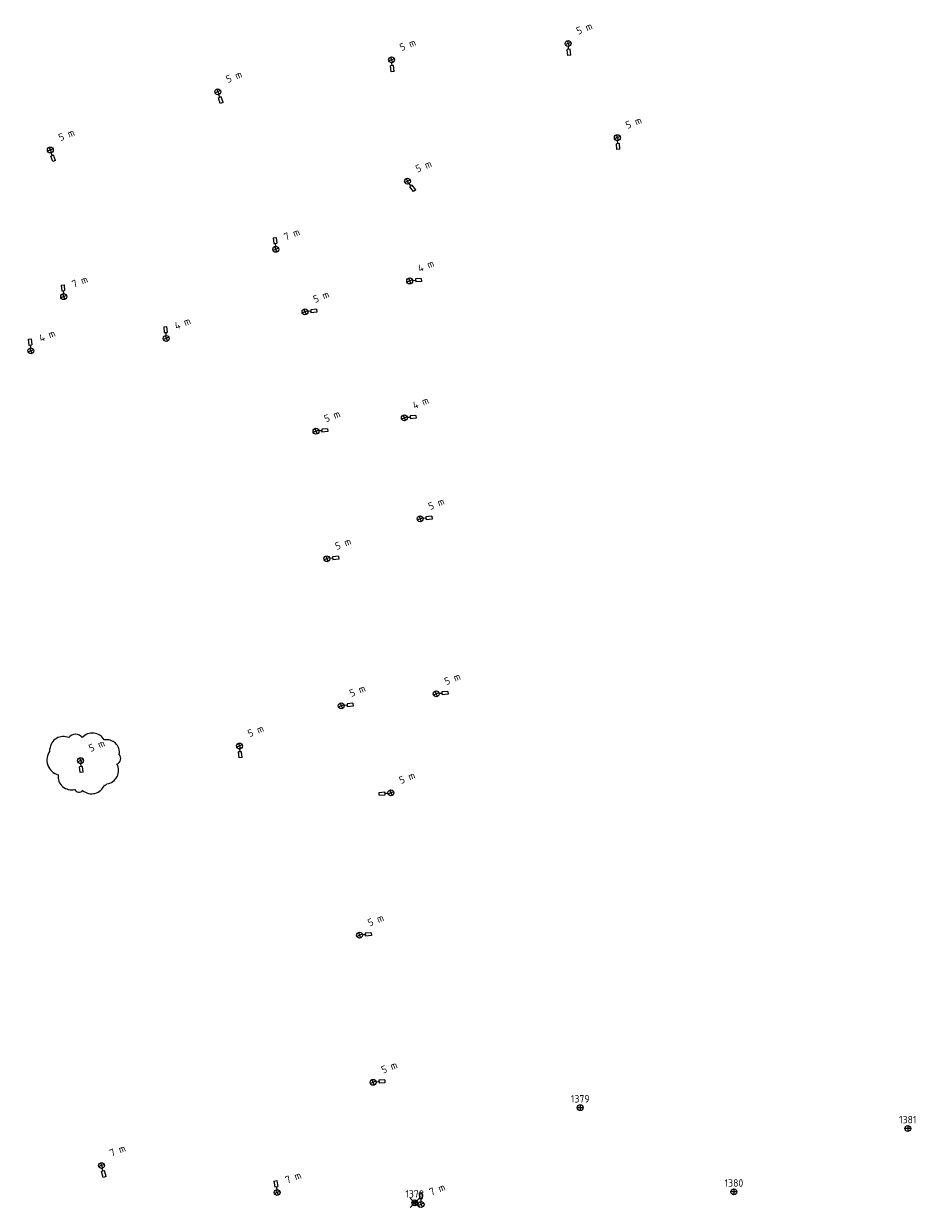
# Model space of a CAD drawing. Header units: metres. Extents: x 126477 to 126766, y 502501 to 502752.
# Tile 2 of 2: x 126614 to 126766, y 502552 to 502752. Entities that reach past the tile are written whole.
import ezdxf
from ezdxf.enums import TextEntityAlignment as Align

# ---------------------------------------------------------------- set-up
doc = ezdxf.new("R2010")
doc.units = ezdxf.units.M
for name, color, linetype, lineweight in [('B-WE-OV-LICHTMAST-S-500', 190, 'Continuous', 18), ('N-WE-OV-LICHTMAST-S-500', 190, 'Continuous', 25), ('N-XX-KL-ET_LS_OV_LICHTMAST-T18', 10, 'Continuous', 18), ('N-XX-KL-ET_LS_OV_LICHTMAST-T25', 7, 'Continuous', 25), ('V-WE-OV-LICHTMAST-S-500', 190, 'Continuous', 25), ('V-XX-KL-ET_LS_OV_LICHTMAST-T18', 10, 'Continuous', 18), ('V-XX-KL-ET_LS_OV_LICHTMAST-T25', 7, 'Continuous', 25)]:
    doc.layers.add(name, color=color, linetype=linetype, lineweight=lineweight)
doc.styles.add('NLCS-ISO-M1000-T18', font='NLCS-ISO.ttf', dxfattribs={"height": 1.8})
doc.styles.add('NLCS-ISO-M1000-T25', font='NLCS-ISO.ttf', dxfattribs={"height": 2.5})

# ---------------------------------------------------------------- blocks, each defined once
blk = doc.blocks.new('*U97')
at = {"flags": 128}
for points in [[(1, 0), (-1, 0)], [(0, 1), (0, -1)]]:
    blk.add_lwpolyline(points, dxfattribs=at)
for points in [[(0.68, 3.97), (0.1, 2.06)], [(0.1, 2.06), (1.06, 1.77)], [(0.58, 1.91), (0.29, 0.96)], [(0.68, 3.97), (1.64, 3.68)], [(1.64, 3.68), (1.06, 1.77)]]:
    blk.add_lwpolyline(points)
blk.add_circle((0, 0), 1)
at = {"layer": 'N-XX-KL-ET_LS_OV_LICHTMAST-T18', "linetype": 'ByBlock', "style": 'NLCS-ISO-M1000-T18'}
for tag, p, flags in [('TYPE_SYMBOOL', (4.25, -1.25), 3), ('TYPE_FABRIKAAT', (4.25, -4.25), 1), ('TYPE_LICHTMAST', (4.25, -7.25), 1), ('HOOGTE_LICHTMAST', (4.25, -10.25), 1), ('POSITIE_LICHTMAST', (4.25, -13.25), 1), ('BOTSVRIENDELIJK', (4.25, -16.25), 1), ('KABELAANSLUITING', (4.25, -19.25), 1), ('VOEDINGSPUNT', (4.25, -25.25), 1), ('FASE-AANSLUITING', (4.25, -22.25), 1), ('TYPE_ARMATUUR', (4.25, -28.25), 1), ('OPTIEK', (4.25, -31.25), 1), ('VERMOGEN_LAMP', (4.25, -34.25), 1)]:
    blk.add_attdef(tag, p, '', height=1.8, dxfattribs=dict(at, flags=flags))
at = {"layer": 'N-XX-KL-ET_LS_OV_LICHTMAST-T25', "linetype": 'ByBlock', "style": 'NLCS-ISO-M1000-T25'}
blk.add_attdef('MASTNUMMER', (4.24, 1.43), '', height=2.5, dxfattribs=at)
blk = doc.blocks.new('*U99')
at = {"flags": 128}
for points in [[(1, 0), (-1, 0)], [(0, 1), (0, -1)]]:
    blk.add_lwpolyline(points, dxfattribs=at)
for points in [[(0.68, 3.97), (0.1, 2.06)], [(0.1, 2.06), (1.06, 1.77)], [(0.58, 1.91), (0.29, 0.96)], [(0.68, 3.97), (1.64, 3.68)], [(1.64, 3.68), (1.06, 1.77)]]:
    blk.add_lwpolyline(points)
blk.add_circle((0, 0), 1)
at = {"layer": 'N-XX-KL-ET_LS_OV_LICHTMAST-T18', "linetype": 'ByBlock', "style": 'NLCS-ISO-M1000-T18'}
for tag, p, flags in [('TYPE_SYMBOOL', (4.25, -1.25), 3), ('TYPE_FABRIKAAT', (4.25, -4.25), 1), ('TYPE_LICHTMAST', (4.25, -7.25), 1), ('HOOGTE_LICHTMAST', (4.25, -10.25), 1), ('POSITIE_LICHTMAST', (4.25, -13.25), 1), ('BOTSVRIENDELIJK', (4.25, -16.25), 1), ('KABELAANSLUITING', (4.25, -19.25), 1), ('VOEDINGSPUNT', (4.25, -25.25), 1), ('FASE-AANSLUITING', (4.25, -22.25), 1), ('TYPE_ARMATUUR', (4.25, -28.25), 1), ('OPTIEK', (4.25, -31.25), 1), ('VERMOGEN_LAMP', (4.25, -34.25), 1)]:
    blk.add_attdef(tag, p, '', height=1.8, dxfattribs=dict(at, flags=flags))
at = {"layer": 'N-XX-KL-ET_LS_OV_LICHTMAST-T25', "linetype": 'ByBlock', "style": 'NLCS-ISO-M1000-T25'}
blk.add_attdef('MASTNUMMER', (4.24, 1.43), '', height=2.5, dxfattribs=at)
blk = doc.blocks.new('*U101')
at = {"flags": 128}
for points in [[(1, 0), (-1, 0)], [(0, 1), (0, -1)]]:
    blk.add_lwpolyline(points, dxfattribs=at)
for points in [[(-1.64, -3.68), (-1.06, -1.77)], [(-0.68, -3.97), (-1.64, -3.68)], [(-0.1, -2.06), (-1.06, -1.77)], [(-0.68, -3.97), (-0.1, -2.06)], [(-0.58, -1.91), (-0.29, -0.96)]]:
    blk.add_lwpolyline(points)
blk.add_circle((0, 0), 1)
at = {"layer": 'N-XX-KL-ET_LS_OV_LICHTMAST-T18', "linetype": 'ByBlock', "style": 'NLCS-ISO-M1000-T18'}
for tag, p, flags in [('TYPE_SYMBOOL', (4.25, -1.25), 3), ('TYPE_FABRIKAAT', (4.25, -4.25), 1), ('TYPE_LICHTMAST', (4.25, -7.25), 1), ('HOOGTE_LICHTMAST', (4.25, -10.25), 1), ('POSITIE_LICHTMAST', (4.25, -13.25), 1), ('BOTSVRIENDELIJK', (4.25, -16.25), 1), ('KABELAANSLUITING', (4.25, -19.25), 1), ('VOEDINGSPUNT', (4.25, -25.25), 1), ('FASE-AANSLUITING', (4.25, -22.25), 1), ('TYPE_ARMATUUR', (4.25, -28.25), 1), ('OPTIEK', (4.25, -31.25), 1), ('VERMOGEN_LAMP', (4.25, -34.25), 1)]:
    blk.add_attdef(tag, p, '', height=1.8, dxfattribs=dict(at, flags=flags))
at = {"layer": 'N-XX-KL-ET_LS_OV_LICHTMAST-T25', "linetype": 'ByBlock', "style": 'NLCS-ISO-M1000-T25'}
blk.add_attdef('MASTNUMMER', (4.24, 1.43), '', height=2.5, dxfattribs=at)
blk = doc.blocks.new('*U102')
at = {"flags": 128}
for points in [[(1, 0), (-1, 0)], [(0, 1), (0, -1)]]:
    blk.add_lwpolyline(points, dxfattribs=at)
for points in [[(-1.64, -3.68), (-1.06, -1.77)], [(-0.68, -3.97), (-1.64, -3.68)], [(-0.1, -2.06), (-1.06, -1.77)], [(-0.68, -3.97), (-0.1, -2.06)], [(-0.58, -1.91), (-0.29, -0.96)]]:
    blk.add_lwpolyline(points)
blk.add_circle((0, 0), 1)
at = {"layer": 'N-XX-KL-ET_LS_OV_LICHTMAST-T18', "linetype": 'ByBlock', "style": 'NLCS-ISO-M1000-T18'}
for tag, p, flags in [('TYPE_SYMBOOL', (4.25, -1.25), 3), ('TYPE_FABRIKAAT', (4.25, -4.25), 1), ('TYPE_LICHTMAST', (4.25, -7.25), 1), ('HOOGTE_LICHTMAST', (4.25, -10.25), 1), ('POSITIE_LICHTMAST', (4.25, -13.25), 1), ('BOTSVRIENDELIJK', (4.25, -16.25), 1), ('KABELAANSLUITING', (4.25, -19.25), 1), ('VOEDINGSPUNT', (4.25, -25.25), 1), ('FASE-AANSLUITING', (4.25, -22.25), 1), ('TYPE_ARMATUUR', (4.25, -28.25), 1), ('OPTIEK', (4.25, -31.25), 1), ('VERMOGEN_LAMP', (4.25, -34.25), 1)]:
    blk.add_attdef(tag, p, '', height=1.8, dxfattribs=dict(at, flags=flags))
at = {"layer": 'N-XX-KL-ET_LS_OV_LICHTMAST-T25', "linetype": 'ByBlock', "style": 'NLCS-ISO-M1000-T25'}
blk.add_attdef('MASTNUMMER', (4.24, 1.43), '', height=2.5, dxfattribs=at)
blk = doc.blocks.new('*U103')
for points in [[(-3.97, 0.68), (-3.69, 1.63)], [(-3.97, 0.68), (-2.06, 0.1)], [(-3.69, 1.63), (-1.77, 1.06)], [(-2.06, 0.1), (-1.77, 1.06)], [(-1.91, 0.58), (-0.96, 0.29)]]:
    blk.add_lwpolyline(points)
at = {"flags": 128}
for points in [[(1, 0), (-1, 0)], [(0, 1), (0, -1)]]:
    blk.add_lwpolyline(points, dxfattribs=at)
blk.add_circle((0, 0), 1)
at = {"layer": 'N-XX-KL-ET_LS_OV_LICHTMAST-T18', "linetype": 'ByBlock', "style": 'NLCS-ISO-M1000-T18'}
for tag, p, flags in [('TYPE_SYMBOOL', (4.25, -1.25), 3), ('TYPE_FABRIKAAT', (4.25, -4.25), 1), ('TYPE_LICHTMAST', (4.25, -7.25), 1), ('HOOGTE_LICHTMAST', (4.25, -10.25), 1), ('POSITIE_LICHTMAST', (4.25, -13.25), 1), ('BOTSVRIENDELIJK', (4.25, -16.25), 1), ('KABELAANSLUITING', (4.25, -19.25), 1), ('VOEDINGSPUNT', (4.25, -25.25), 1), ('FASE-AANSLUITING', (4.25, -22.25), 1), ('TYPE_ARMATUUR', (4.25, -28.25), 1), ('OPTIEK', (4.25, -31.25), 1), ('VERMOGEN_LAMP', (4.25, -34.25), 1)]:
    blk.add_attdef(tag, p, '', height=1.8, dxfattribs=dict(at, flags=flags))
at = {"layer": 'N-XX-KL-ET_LS_OV_LICHTMAST-T25', "linetype": 'ByBlock', "style": 'NLCS-ISO-M1000-T25'}
blk.add_attdef('MASTNUMMER', (4.24, 1.43), '', height=2.5, dxfattribs=at)
blk = doc.blocks.new('*U104')
at = {"flags": 128}
for points in [[(1, 0), (-1, 0)], [(0, 1), (0, -1)]]:
    blk.add_lwpolyline(points, dxfattribs=at)
for points in [[(1.91, -0.58), (0.96, -0.29)], [(2.06, -0.1), (1.77, -1.06)], [(3.69, -1.63), (1.77, -1.06)], [(3.97, -0.68), (2.06, -0.1)], [(3.97, -0.68), (3.69, -1.63)]]:
    blk.add_lwpolyline(points)
blk.add_circle((0, 0), 1)
at = {"layer": 'N-XX-KL-ET_LS_OV_LICHTMAST-T18', "linetype": 'ByBlock', "style": 'NLCS-ISO-M1000-T18'}
for tag, p, flags in [('TYPE_SYMBOOL', (4.25, -1.25), 3), ('TYPE_FABRIKAAT', (4.25, -4.25), 1), ('TYPE_LICHTMAST', (4.25, -7.25), 1), ('HOOGTE_LICHTMAST', (4.25, -10.25), 1), ('POSITIE_LICHTMAST', (4.25, -13.25), 1), ('BOTSVRIENDELIJK', (4.25, -16.25), 1), ('KABELAANSLUITING', (4.25, -19.25), 1), ('VOEDINGSPUNT', (4.25, -25.25), 1), ('FASE-AANSLUITING', (4.25, -22.25), 1), ('TYPE_ARMATUUR', (4.25, -28.25), 1), ('OPTIEK', (4.25, -31.25), 1), ('VERMOGEN_LAMP', (4.25, -34.25), 1)]:
    blk.add_attdef(tag, p, '', height=1.8, dxfattribs=dict(at, flags=flags))
at = {"layer": 'N-XX-KL-ET_LS_OV_LICHTMAST-T25', "linetype": 'ByBlock', "style": 'NLCS-ISO-M1000-T25'}
blk.add_attdef('MASTNUMMER', (4.24, 1.43), '', height=2.5, dxfattribs=at)
blk = doc.blocks.new('*U106')
at = {"flags": 128}
for points in [[(1, 0), (-1, 0)], [(0, 1), (0, -1)]]:
    blk.add_lwpolyline(points, dxfattribs=at)
for points in [[(1.92, -0.58), (0.96, -0.29)], [(2.06, -0.1), (1.77, -1.06)], [(3.69, -1.63), (1.77, -1.06)], [(3.97, -0.67), (2.06, -0.1)], [(3.97, -0.67), (3.69, -1.63)]]:
    blk.add_lwpolyline(points)
blk.add_circle((0, 0), 1)
at = {"layer": 'N-XX-KL-ET_LS_OV_LICHTMAST-T18', "linetype": 'ByBlock', "style": 'NLCS-ISO-M1000-T18'}
for tag, p, flags in [('TYPE_SYMBOOL', (4.25, -1.25), 3), ('TYPE_FABRIKAAT', (4.25, -4.25), 1), ('TYPE_LICHTMAST', (4.25, -7.25), 1), ('HOOGTE_LICHTMAST', (4.25, -10.25), 1), ('POSITIE_LICHTMAST', (4.25, -13.25), 1), ('BOTSVRIENDELIJK', (4.25, -16.25), 1), ('KABELAANSLUITING', (4.25, -19.25), 1), ('VOEDINGSPUNT', (4.25, -25.25), 1), ('FASE-AANSLUITING', (4.25, -22.25), 1), ('TYPE_ARMATUUR', (4.25, -28.25), 1), ('OPTIEK', (4.25, -31.25), 1), ('VERMOGEN_LAMP', (4.25, -34.25), 1)]:
    blk.add_attdef(tag, p, '', height=1.8, dxfattribs=dict(at, flags=flags))
at = {"layer": 'N-XX-KL-ET_LS_OV_LICHTMAST-T25', "linetype": 'ByBlock', "style": 'NLCS-ISO-M1000-T25'}
blk.add_attdef('MASTNUMMER', (4.24, 1.43), '', height=2.5, dxfattribs=at)
blk = doc.blocks.new('*U107')
at = {"flags": 128}
for points in [[(1, 0), (-1, 0)], [(0, 1), (0, -1)]]:
    blk.add_lwpolyline(points, dxfattribs=at)
for points in [[(1.92, -0.58), (0.96, -0.29)], [(2.06, -0.1), (1.77, -1.06)], [(3.69, -1.63), (1.77, -1.06)], [(3.97, -0.67), (2.06, -0.1)], [(3.97, -0.67), (3.69, -1.63)]]:
    blk.add_lwpolyline(points)
blk.add_circle((0, 0), 1)
at = {"layer": 'N-XX-KL-ET_LS_OV_LICHTMAST-T18', "linetype": 'ByBlock', "style": 'NLCS-ISO-M1000-T18'}
for tag, p, flags in [('TYPE_SYMBOOL', (4.25, -1.25), 3), ('TYPE_FABRIKAAT', (4.25, -4.25), 1), ('TYPE_LICHTMAST', (4.25, -7.25), 1), ('HOOGTE_LICHTMAST', (4.25, -10.25), 1), ('POSITIE_LICHTMAST', (4.25, -13.25), 1), ('BOTSVRIENDELIJK', (4.25, -16.25), 1), ('KABELAANSLUITING', (4.25, -19.25), 1), ('VOEDINGSPUNT', (4.25, -25.25), 1), ('FASE-AANSLUITING', (4.25, -22.25), 1), ('TYPE_ARMATUUR', (4.25, -28.25), 1), ('OPTIEK', (4.25, -31.25), 1), ('VERMOGEN_LAMP', (4.25, -34.25), 1)]:
    blk.add_attdef(tag, p, '', height=1.8, dxfattribs=dict(at, flags=flags))
at = {"layer": 'N-XX-KL-ET_LS_OV_LICHTMAST-T25', "linetype": 'ByBlock', "style": 'NLCS-ISO-M1000-T25'}
blk.add_attdef('MASTNUMMER', (4.24, 1.43), '', height=2.5, dxfattribs=at)
blk = doc.blocks.new('*U112')
at = {"flags": 128}
for points in [[(1, 0), (-1, 0)], [(0, 1), (0, -1)]]:
    blk.add_lwpolyline(points, dxfattribs=at)
for points in [[(1.91, -0.58), (0.96, -0.29)], [(2.06, -0.1), (1.77, -1.06)], [(3.68, -1.64), (1.77, -1.06)], [(3.97, -0.68), (2.06, -0.1)], [(3.97, -0.68), (3.68, -1.64)]]:
    blk.add_lwpolyline(points)
blk.add_circle((0, 0), 1)
at = {"layer": 'N-XX-KL-ET_LS_OV_LICHTMAST-T18', "linetype": 'ByBlock', "style": 'NLCS-ISO-M1000-T18'}
for tag, p, flags in [('TYPE_SYMBOOL', (4.25, -1.25), 3), ('TYPE_FABRIKAAT', (4.25, -4.25), 1), ('TYPE_LICHTMAST', (4.25, -7.25), 1), ('HOOGTE_LICHTMAST', (4.25, -10.25), 1), ('POSITIE_LICHTMAST', (4.25, -13.25), 1), ('BOTSVRIENDELIJK', (4.25, -16.25), 1), ('KABELAANSLUITING', (4.25, -19.25), 1), ('VOEDINGSPUNT', (4.25, -25.25), 1), ('FASE-AANSLUITING', (4.25, -22.25), 1), ('TYPE_ARMATUUR', (4.25, -28.25), 1), ('OPTIEK', (4.25, -31.25), 1), ('VERMOGEN_LAMP', (4.25, -34.25), 1)]:
    blk.add_attdef(tag, p, '', height=1.8, dxfattribs=dict(at, flags=flags))
at = {"layer": 'N-XX-KL-ET_LS_OV_LICHTMAST-T25', "linetype": 'ByBlock', "style": 'NLCS-ISO-M1000-T25'}
blk.add_attdef('MASTNUMMER', (4.24, 1.43), '', height=2.5, dxfattribs=at)
blk = doc.blocks.new('*U114')
at = {"flags": 128}
for points in [[(1, 0), (-1, 0)], [(0, 1), (0, -1)]]:
    blk.add_lwpolyline(points, dxfattribs=at)
for points in [[(1, -1.8), (0.03, -2.06)], [(0.55, -3.99), (0.03, -2.06)], [(0.52, -1.93), (0.26, -0.97)], [(1.51, -3.74), (0.55, -3.99)], [(1.51, -3.74), (1, -1.8)]]:
    blk.add_lwpolyline(points)
blk.add_circle((0, 0), 1)
at = {"layer": 'N-XX-KL-ET_LS_OV_LICHTMAST-T18', "linetype": 'ByBlock', "style": 'NLCS-ISO-M1000-T18'}
for tag, p, flags in [('TYPE_SYMBOOL', (4.25, -1.25), 3), ('TYPE_FABRIKAAT', (4.25, -4.25), 1), ('TYPE_LICHTMAST', (4.25, -7.25), 1), ('HOOGTE_LICHTMAST', (4.25, -10.25), 1), ('POSITIE_LICHTMAST', (4.25, -13.25), 1), ('BOTSVRIENDELIJK', (4.25, -16.25), 1), ('KABELAANSLUITING', (4.25, -19.25), 1), ('VOEDINGSPUNT', (4.25, -25.25), 1), ('FASE-AANSLUITING', (4.25, -22.25), 1), ('TYPE_ARMATUUR', (4.25, -28.25), 1), ('OPTIEK', (4.25, -31.25), 1), ('VERMOGEN_LAMP', (4.25, -34.25), 1)]:
    blk.add_attdef(tag, p, '', height=1.8, dxfattribs=dict(at, flags=flags))
at = {"layer": 'N-XX-KL-ET_LS_OV_LICHTMAST-T25', "linetype": 'ByBlock', "style": 'NLCS-ISO-M1000-T25'}
blk.add_attdef('MASTNUMMER', (4.24, 1.43), '', height=2.5, dxfattribs=at)
blk = doc.blocks.new('*U115')
at = {"flags": 128}
for points in [[(1, 0), (-1, 0)], [(0, 1), (0, -1)]]:
    blk.add_lwpolyline(points, dxfattribs=at)
for points in [[(-1.64, -3.68), (-1.06, -1.77)], [(-0.68, -3.97), (-1.64, -3.68)], [(-0.1, -2.06), (-1.06, -1.77)], [(-0.68, -3.97), (-0.1, -2.06)], [(-0.58, -1.91), (-0.29, -0.96)]]:
    blk.add_lwpolyline(points)
blk.add_circle((0, 0), 1)
at = {"layer": 'N-XX-KL-ET_LS_OV_LICHTMAST-T18', "linetype": 'ByBlock', "style": 'NLCS-ISO-M1000-T18'}
for tag, p, flags in [('TYPE_SYMBOOL', (4.25, -1.25), 3), ('TYPE_FABRIKAAT', (4.25, -4.25), 1), ('TYPE_LICHTMAST', (4.25, -7.25), 1), ('HOOGTE_LICHTMAST', (4.25, -10.25), 1), ('POSITIE_LICHTMAST', (4.25, -13.25), 1), ('BOTSVRIENDELIJK', (4.25, -16.25), 1), ('KABELAANSLUITING', (4.25, -19.25), 1), ('VOEDINGSPUNT', (4.25, -25.25), 1), ('FASE-AANSLUITING', (4.25, -22.25), 1), ('TYPE_ARMATUUR', (4.25, -28.25), 1), ('OPTIEK', (4.25, -31.25), 1), ('VERMOGEN_LAMP', (4.25, -34.25), 1)]:
    blk.add_attdef(tag, p, '', height=1.8, dxfattribs=dict(at, flags=flags))
at = {"layer": 'N-XX-KL-ET_LS_OV_LICHTMAST-T25', "linetype": 'ByBlock', "style": 'NLCS-ISO-M1000-T25'}
blk.add_attdef('MASTNUMMER', (4.24, 1.43), '', height=2.5, dxfattribs=at)
blk = doc.blocks.new('*U118')
at = {"flags": 128}
for points in [[(1, 0), (-1, 0)], [(0, 1), (0, -1)]]:
    blk.add_lwpolyline(points, dxfattribs=at)
for points in [[(-0.7, -3.97), (-0.6, -1.97)], [(0.3, -4.02), (-0.7, -3.97)], [(0.4, -2.02), (-0.6, -1.97)], [(-0.1, -2), (-0.05, -1)], [(0.3, -4.02), (0.4, -2.02)]]:
    blk.add_lwpolyline(points)
blk.add_circle((0, 0), 1)
at = {"layer": 'N-XX-KL-ET_LS_OV_LICHTMAST-T18', "linetype": 'ByBlock', "style": 'NLCS-ISO-M1000-T18'}
for tag, p, flags in [('TYPE_SYMBOOL', (4.25, -1.25), 3), ('TYPE_FABRIKAAT', (4.25, -4.25), 1), ('TYPE_LICHTMAST', (4.25, -7.25), 1), ('HOOGTE_LICHTMAST', (4.25, -10.25), 1), ('POSITIE_LICHTMAST', (4.25, -13.25), 1), ('BOTSVRIENDELIJK', (4.25, -16.25), 1), ('KABELAANSLUITING', (4.25, -19.25), 1), ('VOEDINGSPUNT', (4.25, -25.25), 1), ('FASE-AANSLUITING', (4.25, -22.25), 1), ('TYPE_ARMATUUR', (4.25, -28.25), 1), ('OPTIEK', (4.25, -31.25), 1), ('VERMOGEN_LAMP', (4.25, -34.25), 1)]:
    blk.add_attdef(tag, p, '', height=1.8, dxfattribs=dict(at, flags=flags))
at = {"layer": 'N-XX-KL-ET_LS_OV_LICHTMAST-T25', "linetype": 'ByBlock', "style": 'NLCS-ISO-M1000-T25'}
blk.add_attdef('MASTNUMMER', (4.24, 1.43), '', height=2.5, dxfattribs=at)
blk = doc.blocks.new('*U120')
at = {"flags": 128}
for points in [[(1, 0), (-1, 0)], [(0, 1), (0, -1)]]:
    blk.add_lwpolyline(points, dxfattribs=at)
for points in [[(0.83, 3.95), (0.18, 2.05)], [(0.18, 2.05), (1.12, 1.73)], [(0.65, 1.89), (0.32, 0.95)], [(0.83, 3.95), (1.77, 3.62)], [(1.77, 3.62), (1.12, 1.73)]]:
    blk.add_lwpolyline(points)
blk.add_circle((0, 0), 1)
at = {"layer": 'N-XX-KL-ET_LS_OV_LICHTMAST-T18', "linetype": 'ByBlock', "style": 'NLCS-ISO-M1000-T18'}
for tag, p, flags in [('TYPE_SYMBOOL', (4.25, -1.25), 3), ('TYPE_FABRIKAAT', (4.25, -4.25), 1), ('TYPE_LICHTMAST', (4.25, -7.25), 1), ('HOOGTE_LICHTMAST', (4.25, -10.25), 1), ('POSITIE_LICHTMAST', (4.25, -13.25), 1), ('BOTSVRIENDELIJK', (4.25, -16.25), 1), ('KABELAANSLUITING', (4.25, -19.25), 1), ('VOEDINGSPUNT', (4.25, -25.25), 1), ('FASE-AANSLUITING', (4.25, -22.25), 1), ('TYPE_ARMATUUR', (4.25, -28.25), 1), ('OPTIEK', (4.25, -31.25), 1), ('VERMOGEN_LAMP', (4.25, -34.25), 1)]:
    blk.add_attdef(tag, p, '', height=1.8, dxfattribs=dict(at, flags=flags))
at = {"layer": 'N-XX-KL-ET_LS_OV_LICHTMAST-T25', "linetype": 'ByBlock', "style": 'NLCS-ISO-M1000-T25'}
blk.add_attdef('MASTNUMMER', (4.24, 1.43), '', height=2.5, dxfattribs=at)
blk = doc.blocks.new('*U121')
at = {"flags": 128}
for points in [[(1, 0), (-1, 0)], [(0, 1), (0, -1)]]:
    blk.add_lwpolyline(points, dxfattribs=at)
for points in [[(-0.96, -3.92), (-0.73, -1.93)], [(0.03, -4.03), (-0.96, -3.92)], [(0.27, -2.04), (-0.73, -1.93)], [(-0.23, -1.99), (-0.12, -0.99)], [(0.03, -4.03), (0.27, -2.04)]]:
    blk.add_lwpolyline(points)
blk.add_circle((0, 0), 1)
at = {"layer": 'N-XX-KL-ET_LS_OV_LICHTMAST-T18', "linetype": 'ByBlock', "style": 'NLCS-ISO-M1000-T18'}
for tag, p, flags in [('TYPE_SYMBOOL', (4.25, -1.25), 3), ('TYPE_FABRIKAAT', (4.25, -4.25), 1), ('TYPE_LICHTMAST', (4.25, -7.25), 1), ('HOOGTE_LICHTMAST', (4.25, -10.25), 1), ('POSITIE_LICHTMAST', (4.25, -13.25), 1), ('BOTSVRIENDELIJK', (4.25, -16.25), 1), ('KABELAANSLUITING', (4.25, -19.25), 1), ('VOEDINGSPUNT', (4.25, -25.25), 1), ('FASE-AANSLUITING', (4.25, -22.25), 1), ('TYPE_ARMATUUR', (4.25, -28.25), 1), ('OPTIEK', (4.25, -31.25), 1), ('VERMOGEN_LAMP', (4.25, -34.25), 1)]:
    blk.add_attdef(tag, p, '', height=1.8, dxfattribs=dict(at, flags=flags))
at = {"layer": 'N-XX-KL-ET_LS_OV_LICHTMAST-T25', "linetype": 'ByBlock', "style": 'NLCS-ISO-M1000-T25'}
blk.add_attdef('MASTNUMMER', (4.24, 1.43), '', height=2.5, dxfattribs=at)
blk = doc.blocks.new('*U122')
at = {"flags": 128}
for points in [[(1, 0), (-1, 0)], [(0, 1), (0, -1)]]:
    blk.add_lwpolyline(points, dxfattribs=at)
for points in [[(0.44, 4.01), (-0.02, 2.06)], [(-0.02, 2.06), (0.95, 1.83)], [(0.46, 1.95), (0.23, 0.97)], [(0.44, 4.01), (1.41, 3.77)], [(1.41, 3.77), (0.95, 1.83)]]:
    blk.add_lwpolyline(points)
blk.add_circle((0, 0), 1)
at = {"layer": 'N-XX-KL-ET_LS_OV_LICHTMAST-T18', "linetype": 'ByBlock', "style": 'NLCS-ISO-M1000-T18'}
for tag, p, flags in [('TYPE_SYMBOOL', (4.25, -1.25), 3), ('TYPE_FABRIKAAT', (4.25, -4.25), 1), ('TYPE_LICHTMAST', (4.25, -7.25), 1), ('HOOGTE_LICHTMAST', (4.25, -10.25), 1), ('POSITIE_LICHTMAST', (4.25, -13.25), 1), ('BOTSVRIENDELIJK', (4.25, -16.25), 1), ('KABELAANSLUITING', (4.25, -19.25), 1), ('VOEDINGSPUNT', (4.25, -25.25), 1), ('FASE-AANSLUITING', (4.25, -22.25), 1), ('TYPE_ARMATUUR', (4.25, -28.25), 1), ('OPTIEK', (4.25, -31.25), 1), ('VERMOGEN_LAMP', (4.25, -34.25), 1)]:
    blk.add_attdef(tag, p, '', height=1.8, dxfattribs=dict(at, flags=flags))
at = {"layer": 'N-XX-KL-ET_LS_OV_LICHTMAST-T25', "linetype": 'ByBlock', "style": 'NLCS-ISO-M1000-T25'}
blk.add_attdef('MASTNUMMER', (4.24, 1.43), '', height=2.5, dxfattribs=at)
blk = doc.blocks.new('SOV-LICHTMAST_ALUMINIUM-SO')
at = {"flags": 128}
for points in [[(1, 0), (-1, 0)], [(0, 1), (0, -1)]]:
    blk.add_lwpolyline(points, dxfattribs=at)
blk.add_circle((0, 0), 1)
at = {"layer": 'N-XX-KL-ET_LS_OV_LICHTMAST-T18', "linetype": 'ByBlock', "style": 'NLCS-ISO-M1000-T18'}
for tag, p, flags in [('TYPE_SYMBOOL', (2.25, -1.25), 3), ('TYPE_FABRIKAAT', (2.25, -4.25), 1), ('TYPE_LICHTMAST', (2.25, -7.25), 1), ('HOOGTE_LICHTMAST', (2.25, -10.25), 1), ('POSITIE_LICHTMAST', (2.25, -13.25), 1), ('BOTSVRIENDELIJK', (2.25, -16.25), 1), ('KABELAANSLUITING', (2.25, -19.25), 1), ('VOEDINGSPUNT', (2.25, -25.25), 1), ('FASE-AANSLUITING', (2.25, -22.25), 1), ('TYPE_ARMATUUR', (2.25, -28.25), 1), ('OPTIEK', (2.25, -31.25), 1), ('VERMOGEN_LAMP', (2.25, -34.25), 1)]:
    blk.add_attdef(tag, p, '', height=1.8, dxfattribs=dict(at, flags=flags))
at = {"layer": 'N-XX-KL-ET_LS_OV_LICHTMAST-T25', "linetype": 'ByBlock', "style": 'NLCS-ISO-M1000-T25'}
blk.add_attdef('MASTNUMMER', text='', height=2.5, dxfattribs=at).set_placement((0, 3), align=Align.MIDDLE)
blk = doc.blocks.new('V-SOV-LICHTMAST_ALUMINIUM-SO')
at = {"color": 1, "lineweight": 30, "true_color": 0xff0505, "flags": 128}
for points in [[(1.5625, 1.5625), (-1.5625, -1.5625)], [(-1.5625, 1.5625), (1.5625, -1.5625)]]:
    blk.add_lwpolyline(points, dxfattribs=at)
at = {"flags": 128}
for points in [[(1, 0), (-1, 0)], [(0, 1), (0, -1)]]:
    blk.add_lwpolyline(points, dxfattribs=at)
blk.add_circle((0, 0), 1)
at = {"layer": 'V-XX-KL-ET_LS_OV_LICHTMAST-T18', "linetype": 'ByBlock', "style": 'NLCS-ISO-M1000-T18'}
for tag, p, flags in [('TYPE_SYMBOOL', (2.25, -1.25), 3), ('TYPE_FABRIKAAT', (2.25, -4.25), 1), ('TYPE_LICHTMAST', (2.25, -7.25), 1), ('HOOGTE_LICHTMAST', (2.25, -10.25), 1), ('POSITIE_LICHTMAST', (2.25, -13.25), 1), ('BOTSVRIENDELIJK', (2.25, -16.25), 1), ('KABELAANSLUITING', (2.25, -19.25), 1), ('VOEDINGSPUNT', (2.25, -25.25), 1), ('FASE-AANSLUITING', (2.25, -22.25), 1), ('TYPE_ARMATUUR', (2.25, -28.25), 1), ('OPTIEK', (2.25, -31.25), 1), ('VERMOGEN_LAMP', (2.25, -34.25), 1)]:
    blk.add_attdef(tag, p, '', height=1.8, dxfattribs=dict(at, flags=flags))
at = {"layer": 'V-XX-KL-ET_LS_OV_LICHTMAST-T25', "linetype": 'ByBlock', "style": 'NLCS-ISO-M1000-T25'}
blk.add_attdef('MASTNUMMER', text='', height=2.5, dxfattribs=at).set_placement((0, 3), align=Align.MIDDLE)

msp = doc.modelspace()

# ---------------------------------------------------------------- linework, layer by layer
msp.add_lwpolyline([(126620.24, 502625.28, 0.520567), (126623.04, 502622.82, 0.520567), (126623.04, 502622.82, 0.520567), (126624.38, 502622.65, 0.520567), (126628.06, 502623.6, 0.520567), (126628.06, 502623.6, 0.520567), (126628.46, 502623.77, 0.520567), (126630.19, 502627.12, 0.520567), (126630.19, 502627.12, 0.520567), (126630.58, 502628.74, 0.520567), (126628.01, 502631.2, 0.520567), (126624.32, 502631.59, 0.520567), (126624.32, 502631.59, 0.520567), (126622.03, 502631.59, 0.520567), (126618.84, 502629.69, 0.520567), (126618.84, 502629.69, 0.520567), (126618.84, 502629.36, 0.520567)], format="xyb", close=True)

# ---------------------------------------------------------------- block references
at = {"layer": 'B-WE-OV-LICHTMAST-S-500', "xscale": 0.5, "yscale": 0.5, "zscale": 0.5}
for p, values in [((126708.53, 502568.98), {'MASTNUMMER': '1379'}), ((126763.93, 502565.46), {'MASTNUMMER': '1381'}), ((126734.53, 502554.74), {'MASTNUMMER': '1380'})]:
    msp.add_blockref('SOV-LICHTMAST_ALUMINIUM-SO', p, dxfattribs=at).add_auto_attribs(values)
at = {"layer": 'N-WE-OV-LICHTMAST-S-500'}
for name, p, xscale, yscale, zscale, rotation, values in [('*U115', (126706.49, 502749.04), 0.5, 0.5, 0.5, 22.04078480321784, {'MASTNUMMER': '5 m'}), ('*U115', (126676.62, 502746.27), 0.5, 0.5, 0.5, 22.04078480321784, {'MASTNUMMER': '5 m'}), ('*U118', (126647.24, 502740.87), 0.5, 0.5, 0.5, 22.04078480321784, {'MASTNUMMER': '5 m'}), ('*U115', (126714.82, 502733.1), 0.5, 0.5, 0.5, 22.04078480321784, {'MASTNUMMER': '5 m'}), ('*U118', (126618.91, 502731.02), 0.5, 0.5, 0.5, 22.04078480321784, {'MASTNUMMER': '5 m'}), ('*U114', (126679.31, 502725.73), 0.5, 0.5, 0.5, 22.04078480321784, {'MASTNUMMER': '5 m'}), ('*U97', (126657.04, 502714.21), 0.4999999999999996, 0.4999999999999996, 0.4999999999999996, 22.04078480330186, {'MASTNUMMER': '7 m'}), ('*U112', (126679.69, 502708.86), 0.5, 0.5, 0.5, 22.04078480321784, {'MASTNUMMER': '4 m'}), ('*U97', (126621.18, 502706.2), 0.4999999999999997, 0.4999999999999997, 0.4999999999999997, 22.04078480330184, {'MASTNUMMER': '7 m'}), ('*U107', (126661.98, 502703.64), 0.5, 0.5, 0.5, 22.04078480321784, {'MASTNUMMER': '5 m'}), ('*U99', (126638.52, 502699.14), 0.5, 0.5, 0.5, 22.04078480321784, {'MASTNUMMER': '4 m'}), ('*U99', (126615.62, 502697.04), 0.5, 0.5, 0.5, 22.04078480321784, {'MASTNUMMER': '4 m'}), ('*U112', (126678.79, 502685.69), 0.5, 0.5, 0.5, 22.04078480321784, {'MASTNUMMER': '4 m'}), ('*U106', (126663.84, 502683.43), 0.5, 0.5, 0.5, 22.04078480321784, {'MASTNUMMER': '5 m'}), ('*U106', (126681.46, 502668.61), 0.5, 0.5, 0.5, 22.04078480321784, {'MASTNUMMER': '5 m'}), ('*U106', (126665.68, 502661.86), 0.5, 0.5, 0.5, 22.04078480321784, {'MASTNUMMER': '5 m'}), ('*U106', (126684.18, 502638.99), 0.5, 0.5, 0.5, 22.04078480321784, {'MASTNUMMER': '5 m'}), ('*U106', (126668.12, 502636.98), 0.5, 0.5, 0.5, 22.04078480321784, {'MASTNUMMER': '5 m'}), ('*U101', (126650.91, 502630.18), 0.5, 0.5, 0.5, 22.04078480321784, {'MASTNUMMER': '5 m'}), ('*U102', (126624.03, 502627.69), 0.5, 0.5, 0.5, 22.04078480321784, {'MASTNUMMER': '5 m'}), ('*U103', (126676.52, 502622.26), 0.5, 0.5, 0.5, 22.04078480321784, {'MASTNUMMER': '5 m'}), ('*U104', (126671.21, 502598.16), 0.5, 0.5, 0.5, 22.04078480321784, {'MASTNUMMER': '5 m'}), ('*U104', (126673.5, 502573.27), 0.5, 0.5, 0.5, 22.04078480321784, {'MASTNUMMER': '5 m'}), ('*U121', (126627.57, 502559.19), 0.4999999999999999, 0.4999999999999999, 0.4999999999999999, 22.02464076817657, {'MASTNUMMER': '7 m'}), ('*U122', (126657.28, 502554.63), 0.4999999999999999, 0.4999999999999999, 0.4999999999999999, 22.02464076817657, {'MASTNUMMER': '7 m'}), ('*U120', (126681.63, 502552.61), 0.4999999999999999, 0.4999999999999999, 0.4999999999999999, 22.02464076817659, {'MASTNUMMER': '7 m'})]:
    msp.add_blockref(name, p, dxfattribs=dict(at, xscale=xscale, yscale=yscale, zscale=zscale, rotation=rotation)).add_auto_attribs(values)
at = {"layer": 'V-WE-OV-LICHTMAST-S-500', "xscale": 0.5, "yscale": 0.5, "zscale": 0.5}
msp.add_blockref('V-SOV-LICHTMAST_ALUMINIUM-SO', (126680.55, 502552.88), dxfattribs=at).add_auto_attribs({'MASTNUMMER': '1378'})

doc.saveas('drawing.dxf')
